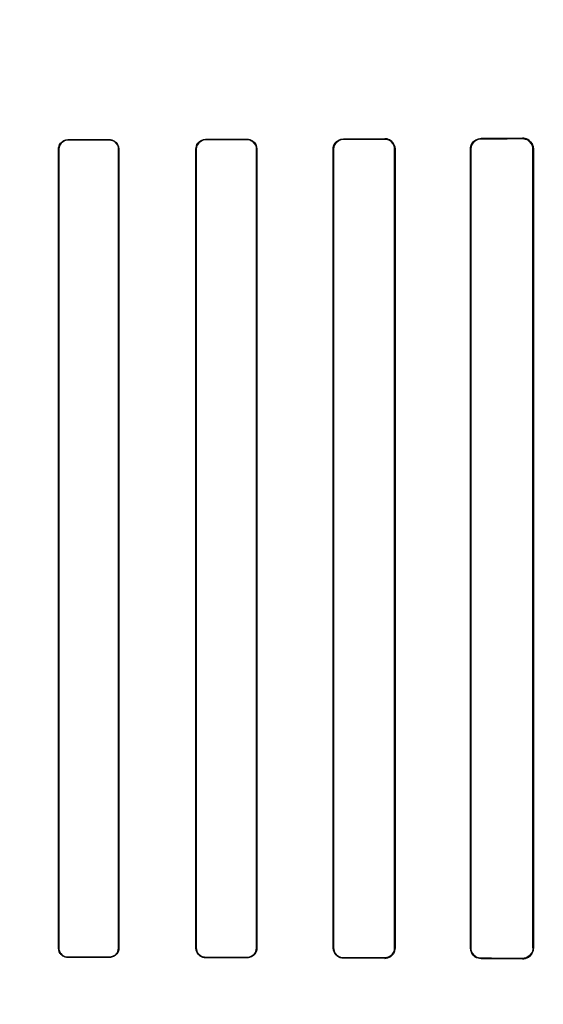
# Model space of a CAD drawing. Header units: millimetres. Extents: x 0 to 297, y 0 to 210.
# Tile 167 of 256: x 58.703 to 58.836, y 158.271 to 158.521. Entities that reach past the tile are written whole.
import ezdxf

# ---------------------------------------------------------------- set-up
doc = ezdxf.new("R2010")
doc.units = ezdxf.units.MM
doc.header["$LTSCALE"] = 16.335
doc.layers.get('0').update_dxf_attribs({"linetype": 'CONTINUOUS'})
for name, color, linetype in [('AXES_REF', 7, 'CONTINUOUS'), ('INTFCLR_1', 7, 'CONTINUOUS'), ('INTFCLR_72935', 7, 'CONTINUOUS')]:
    doc.layers.add(name, color=color, linetype=linetype)

msp = doc.modelspace()

# ---------------------------------------------------------------- linework, layer by layer
at = {"color": 7, "linetype": 'Continuous'}
for radius in [6.787079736, 6.7865, 6.743039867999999]:
    msp.add_circle((57.4637311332, 154.7114782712), radius, dxfattribs=at)
for radius, start, end in [(6.72, 278.2771290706, 261.7228709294), (6.874, 143.2753922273, 36.7246077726)]:
    msp.add_arc((57.4637311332, 154.7114782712), radius, start, end, dxfattribs=at)
at = {"layer": 'AXES_REF', "color": 9, "linetype": 'Continuous'}
for radius in [6.191158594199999, 4.150003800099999]:
    msp.add_circle((57.4637311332, 154.7114782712), radius, dxfattribs=at)
at = {"layer": 'INTFCLR_1', "color": 9, "linetype": 'Continuous'}
for p, q in [((58.71517683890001, 158.4903743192), (58.71517683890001, 158.4902897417)), ((58.7256768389, 158.4903108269), (58.7256768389, 158.4903970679)), ((58.7501768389, 158.4904572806), (58.7501768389, 158.4903663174)), ((58.7606768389, 158.4903930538), (58.7606768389, 158.4904864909)), ((58.7851768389, 158.4905640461), (58.7851768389, 158.4904633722)), ((58.7956768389, 158.4904973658), (58.7956768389, 158.4906019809)), ((58.8201768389, 158.4907045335), (58.8201768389, 158.4905876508)), ((58.8306768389, 158.490631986), (58.8306768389, 158.4907561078)), ((58.7128598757, 158.4879683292), (58.712775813, 158.4879683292)), ((58.7281111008, 158.4879683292), (58.7280242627, 158.4879683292)), ((58.7477846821, 158.4879683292), (58.7476944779, 158.4879683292)), ((58.76320236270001, 158.4879683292), (58.7631080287, 158.4879683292)), ((58.7826894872, 158.4879683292), (58.7825900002, 158.4879683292)), ((58.79832055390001, 158.4879683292), (58.7982144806, 158.4879683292)), ((58.81756795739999, 158.4879683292), (58.817453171, 158.4879683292)), ((58.8334793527, 158.4879683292), (58.8333524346, 158.4879683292)), ((58.712775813, 158.2849683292), (58.7128598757, 158.2849683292)), ((58.7280242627, 158.2849683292), (58.7281111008, 158.2849683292)), ((58.7476944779, 158.2849683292), (58.7477846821, 158.2849683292)), ((58.7631080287, 158.2849683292), (58.76320236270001, 158.2849683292)), ((58.7825900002, 158.2849683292), (58.7826894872, 158.2849683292)), ((58.7982144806, 158.2849683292), (58.79832055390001, 158.2849683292)), ((58.817453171, 158.2849683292), (58.81756795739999, 158.2849683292)), ((58.8333524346, 158.2849683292), (58.8334793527, 158.2849683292)), ((58.71517683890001, 158.2826469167), (58.71517683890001, 158.2825623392)), ((58.7256768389, 158.2825395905), (58.7256768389, 158.2826258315)), ((58.7501768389, 158.282570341), (58.7501768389, 158.2824793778)), ((58.7606768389, 158.2824501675), (58.7606768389, 158.2825436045)), ((58.7851768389, 158.2824732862), (58.7851768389, 158.2823726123)), ((58.7956768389, 158.2823346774), (58.7956768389, 158.2824392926)), ((58.8201768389, 158.2823490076), (58.8201768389, 158.2822321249)), ((58.8306768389, 158.2821805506), (58.8306768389, 158.2823046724))]:
    msp.add_line(p, q, dxfattribs=at)
at = {"layer": 'INTFCLR_1', "color": 6, "linetype": 'Continuous'}
for p, q in [((58.7127758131, 158.2849683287), (58.7127758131, 158.4879683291)), ((58.7128598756, 158.2849683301), (58.7128598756, 158.4879683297)), ((58.7280242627, 158.4879683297), (58.7280242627, 158.2849683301)), ((58.7281111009, 158.4879683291), (58.7281111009, 158.2849683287)), ((58.7476944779, 158.2849683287), (58.7476944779, 158.4879683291)), ((58.74778468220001, 158.2849683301), (58.74778468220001, 158.4879683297)), ((58.7631080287, 158.4879683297), (58.7631080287, 158.2849683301)), ((58.76320236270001, 158.4879683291), (58.76320236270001, 158.2849683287)), ((58.7825900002, 158.2849683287), (58.7825900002, 158.4879683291)), ((58.7826894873, 158.2849683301), (58.7826894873, 158.4879683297)), ((58.7982144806, 158.4879683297), (58.7982144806, 158.2849683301)), ((58.79832055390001, 158.4879683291), (58.79832055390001, 158.2849683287)), ((58.8174531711, 158.2849683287), (58.8174531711, 158.4879683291)), ((58.81756795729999, 158.2849683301), (58.81756795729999, 158.4879683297)), ((58.8333524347, 158.4879683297), (58.8333524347, 158.2849683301)), ((58.8334793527, 158.4879683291), (58.8334793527, 158.2849683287))]:
    msp.add_line(p, q, dxfattribs=at)
at = {"layer": 'INTFCLR_1', "color": 7, "linetype": 'Continuous'}
for points in [[(58.7965486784, 158.49045698), (58.79645897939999, 158.4904862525), (58.7963672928, 158.4905125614), (58.7962737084, 158.4905357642), (58.7961783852, 158.4905557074), (58.79608137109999, 158.4905722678), (58.7959825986, 158.4905853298), (58.7958821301, 158.4905947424), (58.7957801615, 158.4906003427), (58.7956768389, 158.4906019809)], [(58.8306768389, 158.490631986), (58.83077218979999, 158.4906306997), (58.8308683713, 158.4906259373), (58.830965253, 158.4906176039), (58.8310634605, 158.4906055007), (58.83116207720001, 158.4905895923), (58.83125868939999, 158.4905702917), (58.8313524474, 158.4905479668), (58.8314440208, 158.4905226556), (58.8315333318, 158.4904945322)], [(58.83152969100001, 158.2824409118), (58.8314421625, 158.2824134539), (58.8313526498, 158.2823887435), (58.8312612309, 158.2823669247), (58.8311680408, 158.2823481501), (58.8310731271, 158.2823325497), (58.8309764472, 158.2823202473), (58.8308780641, 158.2823113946), (58.83077815, 158.2823061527), (58.8306768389, 158.2823046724)]]:
    msp.add_lwpolyline(points, dxfattribs=at)
at = {"layer": 'INTFCLR_1', "color": 6, "linetype": 'Continuous'}
for centre, major_axis, ratio, start_param, end_param in [((58.5279268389, 158.4914683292), (0.3650864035, 0), 0.0034906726, -1.0322457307, -0.9983944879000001), ((58.5279268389, 158.4914683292), (0.3860864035, 0), 0.0034906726, -1.0644388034, -1.0330623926), ((58.5279268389, 158.4914683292), (0.3650864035, 0), 0.0034906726, -0.9162996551, -0.8795209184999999), ((58.5279268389, 158.4914683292), (0.3860864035, 0), 0.0034906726, -0.9573995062, -0.9237350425), ((58.5279268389, 158.4914683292), (0.3650864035, 0), 0.0034906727, -0.7888979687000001, -0.7475038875), ((58.5279268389, 158.4914683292), (0.3860864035, 0), 0.0034906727, -0.8415583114, -0.8044638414), ((58.5279268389, 158.4914683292), (0.3650864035, 0), 0.0034906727, -0.642674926, -0.5930216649), ((58.5279268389, 158.4914683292), (0.3860864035, 0), 0.0034906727, -0.7121557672, -0.6694696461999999), ((58.5279268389, 158.2814683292), (0.3860864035, 0), 0.0034906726, 1.0330623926, 1.0644388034), ((58.5279268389, 158.2814683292), (0.3650864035, 0), 0.0034906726, 0.9983944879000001, 1.0322457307), ((58.5279268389, 158.2814683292), (0.3860864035, 0), 0.0034906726, 0.9237350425, 0.9573995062), ((58.5279268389, 158.2814683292), (0.3650864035, 0), 0.0034906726, 0.8795209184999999, 0.9162996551), ((58.5279268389, 158.2814683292), (0.3860864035, 0), 0.0034906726, 0.8044638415, 0.8415583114), ((58.5279268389, 158.2814683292), (0.3650864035, 0), 0.0034906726, 0.7475038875, 0.7888979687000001), ((58.5279268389, 158.2814683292), (0.3860864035, 0), 0.0034906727, 0.6694696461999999, 0.7121557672), ((58.5279268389, 158.2814683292), (0.3650864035, 0), 0.0034906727, 0.5930216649, 0.642674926)]:
    msp.add_ellipse(centre, major_axis=major_axis, ratio=ratio, start_param=start_param, end_param=end_param, dxfattribs=at)
for points, knots in [([(58.7127758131, 158.4879683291), (58.7127758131, 158.4884873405), (58.7131831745, 158.4897460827), (58.7144722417, 158.4903728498), (58.7151768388, 158.4903743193)], [0, 0, 0, 0, 0.4241640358, 1, 1, 1, 1]), ([(58.7128598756, 158.4879683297), (58.7128598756, 158.4884724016), (58.7132564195, 158.4896877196), (58.7145000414, 158.4902884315), (58.7151768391, 158.4902897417)], [0, 0, 0, 0, 0.4268645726, 1, 1, 1, 1]), ([(58.7256768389, 158.490397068), (58.72612802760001, 158.4903980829), (58.7273869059, 158.4900641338), (58.7281111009, 158.4887504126), (58.7281111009, 158.4879683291)], [0, 0, 0, 0, 0.3658474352, 1, 1, 1, 1]), ([(58.7256768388, 158.4903108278), (58.7262441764, 158.4903120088), (58.7274863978, 158.4898493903), (58.7280242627, 158.488597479), (58.7280242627, 158.4879683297)], [0, 0, 0, 0, 0.4741700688, 1, 1, 1, 1]), ([(58.7476944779, 158.4879683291), (58.7476944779, 158.4884903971), (58.748100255, 158.4897888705), (58.7494343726, 158.4904552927), (58.750176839, 158.4904572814)], [0, 0, 0, 0, 0.4128530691, 1, 1, 1, 1]), ([(58.74778468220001, 158.4879683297), (58.74778468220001, 158.4884765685), (58.7481811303, 158.4897288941), (58.7494662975, 158.4903645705), (58.750176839, 158.4903663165)], [0, 0, 0, 0, 0.4170053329, 1, 1, 1, 1]), ([(58.7606768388, 158.4904864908), (58.7611626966, 158.4904878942), (58.7624728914, 158.4901245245), (58.76320236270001, 158.4887631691), (58.76320236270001, 158.4879683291)], [0, 0, 0, 0, 0.3793706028, 1, 1, 1, 1]), ([(58.7606768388, 158.4903930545), (58.7611375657, 158.4903942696), (58.7623972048, 158.4900511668), (58.7631080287, 158.4887400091), (58.7631080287, 158.4879683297)], [0, 0, 0, 0, 0.3738441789, 1, 1, 1, 1]), ([(58.7825900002, 158.4879683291), (58.7825900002, 158.4884863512), (58.78298429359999, 158.4898349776), (58.7843781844, 158.4905612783), (58.7851768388, 158.4905640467)], [0, 0, 0, 0, 0.3934301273, 1, 1, 1, 1]), ([(58.7826894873, 158.4879683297), (58.7826894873, 158.4884779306), (58.7830819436, 158.4897762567), (58.7844199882, 158.4904610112), (58.7851768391, 158.4904633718)], [0, 0, 0, 0, 0.4023835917, 1, 1, 1, 1]), ([(58.795676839, 158.4904973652), (58.7961840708, 158.4904990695), (58.7975046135, 158.4901146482), (58.7982144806, 158.4887490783), (58.7982144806, 158.4879683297)], [0, 0, 0, 0, 0.393820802, 1, 1, 1, 1]), ([(58.8174531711, 158.4879683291), (58.8174531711, 158.4884647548), (58.8178194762, 158.4898739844), (58.8192903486, 158.490700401), (58.8201768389, 158.490704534)], [0, 0, 0, 0, 0.3589677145, 1, 1, 1, 1]), ([(58.81756795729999, 158.4879683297), (58.81756795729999, 158.488463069), (58.8179379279, 158.489817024), (58.81934557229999, 158.4905842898), (58.820176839, 158.490587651)], [0, 0, 0, 0, 0.3731029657, 1, 1, 1, 1]), ([(58.8306768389, 158.4907561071), (58.83121656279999, 158.4907589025), (58.8326705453, 158.4903580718), (58.8334793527, 158.4888485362), (58.8334793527, 158.4879683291)], [0, 0, 0, 0, 0.3801089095, 1, 1, 1, 1]), ([(58.7151768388, 158.2825623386), (58.7145966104, 158.2825635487), (58.7133263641, 158.2830402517), (58.7127758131, 158.2843227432), (58.7127758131, 158.2849683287)], [0, 0, 0, 0, 0.4733419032, 1, 1, 1, 1]), ([(58.7151768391, 158.2826469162), (58.71470323, 158.2826478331), (58.7134948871, 158.2830143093), (58.7128598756, 158.2842627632), (58.7128598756, 158.2849683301)], [0, 0, 0, 0, 0.4016445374, 1, 1, 1, 1]), ([(58.7280242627, 158.2849683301), (58.7280242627, 158.2844634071), (58.7276273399, 158.2832349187), (58.7263661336, 158.2826243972), (58.7256768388, 158.2826258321)], [0, 0, 0, 0, 0.4228059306, 1, 1, 1, 1]), ([(58.7281111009, 158.2849683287), (58.7281111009, 158.2844490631), (58.7277040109, 158.2831761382), (58.726395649, 158.2825379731), (58.7256768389, 158.2825395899)], [0, 0, 0, 0, 0.4194128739, 1, 1, 1, 1]), ([(58.750176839, 158.2824793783), (58.7497055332, 158.2824806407), (58.7484188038, 158.2828372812), (58.7476944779, 158.2841785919), (58.7476944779, 158.2849683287)], [0, 0, 0, 0, 0.3737437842, 1, 1, 1, 1]), ([(58.750176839, 158.2825703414), (58.7497283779, 158.2825714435), (58.7484897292, 158.2829092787), (58.74778468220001, 158.2842021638), (58.74778468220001, 158.2849683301)], [0, 0, 0, 0, 0.3692177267, 1, 1, 1, 1]), ([(58.7631080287, 158.2849683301), (58.7631080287, 158.2844596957), (58.76271178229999, 158.2831907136), (58.7614039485, 158.2825416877), (58.7606768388, 158.2825436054)], [0, 0, 0, 0, 0.4116008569, 1, 1, 1, 1]), ([(58.76320236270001, 158.2849683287), (58.76320236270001, 158.2844483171), (58.76279937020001, 158.2831320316), (58.7614398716, 158.2824479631), (58.7606768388, 158.2824501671)], [0, 0, 0, 0, 0.4052940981, 1, 1, 1, 1]), ([(58.7851768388, 158.2823726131), (58.78465731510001, 158.2823744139), (58.7833103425, 158.2827759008), (58.7825900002, 158.2841712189), (58.7825900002, 158.2849683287)], [0, 0, 0, 0, 0.394586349, 1, 1, 1, 1]), ([(58.7851768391, 158.2824732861), (58.7846582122, 158.2824749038), (58.783358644, 158.2828797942), (58.7826894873, 158.2842198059), (58.7826894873, 158.2849683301)], [0, 0, 0, 0, 0.4092869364, 1, 1, 1, 1]), ([(58.7982144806, 158.2849683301), (58.7982144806, 158.2844626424), (58.7978282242, 158.2831431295), (58.7964591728, 158.2824366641), (58.795676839, 158.2824392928)], [0, 0, 0, 0, 0.392606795, 1, 1, 1, 1]), ([(58.79832055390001, 158.2849683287), (58.79832055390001, 158.2844644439), (58.79794093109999, 158.2830953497), (58.7965127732, 158.2823315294), (58.795676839, 158.2823346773)], [0, 0, 0, 0, 0.3760826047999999, 1, 1, 1, 1]), ([(58.8201768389, 158.2822321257), (58.8196722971, 158.282234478), (58.8182629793, 158.2826151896), (58.8174531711, 158.2840892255), (58.8174531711, 158.2849683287)], [0, 0, 0, 0, 0.3646493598, 1, 1, 1, 1]), ([(58.820176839, 158.282349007), (58.8197123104, 158.2823508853), (58.8183666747, 158.2826966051), (58.81756795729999, 158.2841095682), (58.81756795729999, 158.2849683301)], [0, 0, 0, 0, 0.3510423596, 1, 1, 1, 1]), ([(58.8334793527, 158.2849683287), (58.8334793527, 158.2844866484), (58.83312806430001, 158.2830482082), (58.8316097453, 158.2821757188), (58.8306768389, 158.2821805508)], [0, 0, 0, 0, 0.3405065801, 1, 1, 1, 1])]:
    msp.add_open_spline(points, degree=3, knots=knots, dxfattribs=at)
at = {"layer": 'INTFCLR_1', "color": 7, "linetype": 'Continuous'}
for points, knots in [([(58.795676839, 158.4906019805), (58.7962158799, 158.4905984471), (58.7975922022, 158.4901973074), (58.7983261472, 158.4887716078), (58.79832055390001, 158.4879683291)], [0, 0, 0, 0, 0.4015735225, 1, 1, 1, 1]), ([(58.830676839, 158.4906319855), (58.8311779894, 158.4906250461), (58.8325614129, 158.4902718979), (58.83335664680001, 158.4888219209), (58.8333524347, 158.4879683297)], [0, 0, 0, 0, 0.369942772, 1, 1, 1, 1]), ([(58.8333524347, 158.2849683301), (58.83335258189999, 158.284505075), (58.8330140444, 158.2831256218), (58.8315647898, 158.2823195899), (58.830676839, 158.2823046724)], [0, 0, 0, 0, 0.3428139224, 1, 1, 1, 1]), ([(58.8333524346, 158.2849683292), (58.8333524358, 158.2844863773), (58.8330496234, 158.2833757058), (58.8321073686, 158.2826331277), (58.83152969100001, 158.2824409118)], [0, 0, 0, 0, 0.4418459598, 1, 1, 1, 1])]:
    msp.add_open_spline(points, degree=3, knots=knots, dxfattribs=at)
at = {"layer": 'INTFCLR_72935', "color": 9, "linetype": 'Continuous'}
for p, q in [((58.71517683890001, 158.4902897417), (58.71517683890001, 158.4903743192)), ((58.7256768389, 158.4903970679), (58.7256768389, 158.4903108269)), ((58.7501768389, 158.4903663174), (58.7501768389, 158.4904572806)), ((58.7606768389, 158.4904864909), (58.7606768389, 158.4903930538)), ((58.7851768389, 158.4904633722), (58.7851768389, 158.4905640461)), ((58.7956768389, 158.4906019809), (58.7956768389, 158.4904973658)), ((58.8201768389, 158.4905876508), (58.8201768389, 158.4907045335)), ((58.8306768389, 158.4907561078), (58.8306768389, 158.490631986)), ((58.712775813, 158.4879683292), (58.7128598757, 158.4879683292)), ((58.7280242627, 158.4879683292), (58.7281111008, 158.4879683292)), ((58.7476944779, 158.4879683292), (58.7477846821, 158.4879683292)), ((58.7631080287, 158.4879683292), (58.76320236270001, 158.4879683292)), ((58.7825900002, 158.4879683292), (58.7826894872, 158.4879683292)), ((58.7982144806, 158.4879683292), (58.79832055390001, 158.4879683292)), ((58.817453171, 158.4879683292), (58.81756795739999, 158.4879683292)), ((58.8333524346, 158.4879683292), (58.8334793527, 158.4879683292)), ((58.7128598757, 158.2849683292), (58.712775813, 158.2849683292)), ((58.7281111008, 158.2849683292), (58.7280242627, 158.2849683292)), ((58.7477846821, 158.2849683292), (58.7476944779, 158.2849683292)), ((58.76320236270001, 158.2849683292), (58.7631080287, 158.2849683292)), ((58.7826894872, 158.2849683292), (58.7825900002, 158.2849683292)), ((58.79832055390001, 158.2849683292), (58.7982144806, 158.2849683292)), ((58.81756795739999, 158.2849683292), (58.817453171, 158.2849683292)), ((58.8334793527, 158.2849683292), (58.8333524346, 158.2849683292)), ((58.71517683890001, 158.2825623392), (58.71517683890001, 158.2826469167)), ((58.7256768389, 158.2826258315), (58.7256768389, 158.2825395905)), ((58.7501768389, 158.2824793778), (58.7501768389, 158.282570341)), ((58.7606768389, 158.2825436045), (58.7606768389, 158.2824501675)), ((58.7851768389, 158.2823726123), (58.7851768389, 158.2824732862)), ((58.7956768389, 158.2824392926), (58.7956768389, 158.2823346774)), ((58.8201768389, 158.2822321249), (58.8201768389, 158.2823490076)), ((58.8306768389, 158.2823046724), (58.8306768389, 158.2821805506))]:
    msp.add_line(p, q, dxfattribs=at)
at = {"layer": 'INTFCLR_72935', "color": 6, "linetype": 'Continuous'}
for p, q in [((58.7127758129, 158.4879683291), (58.7127758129, 158.2849683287)), ((58.7128598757, 158.4879683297), (58.7128598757, 158.2849683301)), ((58.7280242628, 158.2849683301), (58.7280242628, 158.4879683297)), ((58.7281111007, 158.2849683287), (58.7281111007, 158.4879683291)), ((58.7476944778, 158.4879683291), (58.7476944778, 158.2849683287)), ((58.747784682, 158.4879683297), (58.747784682, 158.2849683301)), ((58.76310802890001, 158.2849683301), (58.76310802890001, 158.4879683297)), ((58.76320236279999, 158.2849683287), (58.76320236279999, 158.4879683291)), ((58.7825900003, 158.4879683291), (58.7825900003, 158.2849683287)), ((58.7826894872, 158.4879683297), (58.7826894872, 158.2849683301)), ((58.7982144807, 158.2849683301), (58.7982144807, 158.4879683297)), ((58.79832055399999, 158.2849683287), (58.79832055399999, 158.4879683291)), ((58.817453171, 158.4879683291), (58.817453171, 158.2849683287)), ((58.81756795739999, 158.4879683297), (58.81756795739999, 158.2849683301)), ((58.8333524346, 158.2849683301), (58.8333524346, 158.4879683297)), ((58.8334793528, 158.2849683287), (58.8334793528, 158.4879683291))]:
    msp.add_line(p, q, dxfattribs=at)
at = {"layer": 'INTFCLR_72935', "color": 7, "linetype": 'Continuous'}
msp.add_lwpolyline([(58.7965486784, 158.2824796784), (58.79645897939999, 158.2824504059), (58.7963672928, 158.282424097), (58.7962737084, 158.2824008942), (58.7961783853, 158.2823809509), (58.79608137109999, 158.2823643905), (58.7959825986, 158.2823513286), (58.7958821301, 158.282341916), (58.7957801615, 158.2823363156), (58.7956768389, 158.2823346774)], dxfattribs=at)
at = {"layer": 'INTFCLR_72935', "color": 6, "linetype": 'Continuous'}
for centre, major_axis, ratio, start_param, end_param in [((58.5279268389, 158.4914683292), (0.3650864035, 0), 0.0034906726, -1.0322457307, -0.9983944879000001), ((58.5279268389, 158.4914683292), (0.3860864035, 0), 0.0034906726, -1.0644388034, -1.0330623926), ((58.5279268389, 158.4914683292), (0.3650864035, 0), 0.0034906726, -0.9162996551, -0.8795209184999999), ((58.5279268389, 158.4914683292), (0.3860864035, 0), 0.0034906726, -0.9573995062, -0.9237350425), ((58.5279268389, 158.4914683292), (0.3650864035, 0), 0.0034906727, -0.7888979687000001, -0.7475038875), ((58.5279268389, 158.4914683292), (0.3860864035, 0), 0.0034906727, -0.8415583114, -0.8044638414), ((58.5279268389, 158.4914683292), (0.3650864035, 0), 0.0034906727, -0.642674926, -0.5930216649), ((58.5279268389, 158.4914683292), (0.3860864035, 0), 0.0034906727, -0.7121557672, -0.6694696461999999), ((58.5279268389, 158.2814683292), (0.3860864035, 0), 0.0034906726, 1.0330623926, 1.0644388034), ((58.5279268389, 158.2814683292), (0.3650864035, 0), 0.0034906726, 0.9983944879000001, 1.0322457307), ((58.5279268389, 158.2814683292), (0.3860864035, 0), 0.0034906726, 0.9237350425, 0.9573995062), ((58.5279268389, 158.2814683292), (0.3650864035, 0), 0.0034906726, 0.8795209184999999, 0.9162996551), ((58.5279268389, 158.2814683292), (0.3860864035, 0), 0.0034906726, 0.8044638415, 0.8415583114), ((58.5279268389, 158.2814683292), (0.3650864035, 0), 0.0034906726, 0.7475038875, 0.7888979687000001), ((58.5279268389, 158.2814683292), (0.3860864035, 0), 0.0034906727, 0.6694696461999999, 0.7121557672), ((58.5279268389, 158.2814683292), (0.3650864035, 0), 0.0034906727, 0.5930216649, 0.642674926)]:
    msp.add_ellipse(centre, major_axis=major_axis, ratio=ratio, start_param=start_param, end_param=end_param, dxfattribs=at)
for points, knots in [([(58.7127758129, 158.4879683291), (58.7127758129, 158.4884895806), (58.7131849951, 158.4897491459), (58.714474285, 158.4903728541), (58.71517683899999, 158.4903743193)], [0, 0, 0, 0, 0.4259261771, 1, 1, 1, 1]), ([(58.71517683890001, 158.4902897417), (58.7146942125, 158.4902888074), (58.71348381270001, 158.4899131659), (58.7128598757, 158.4886654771), (58.7128598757, 158.4879683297)], [0, 0, 0, 0, 0.4090843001, 1, 1, 1, 1]), ([(58.72567683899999, 158.490397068), (58.7261412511, 158.4903981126), (58.7274033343, 158.4900512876), (58.7281111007, 158.4887383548), (58.7281111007, 158.4879683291)], [0, 0, 0, 0, 0.3762140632, 1, 1, 1, 1]), ([(58.7280242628, 158.4879683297), (58.7280242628, 158.4884779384), (58.7276228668, 158.4897077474), (58.7263617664, 158.4903122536), (58.7256768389, 158.4903108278)], [0, 0, 0, 0, 0.4266158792, 1, 1, 1, 1]), ([(58.7476944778, 158.4879683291), (58.7476944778, 158.4884888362), (58.7480978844, 158.489787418), (58.7494327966, 158.4904552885), (58.7501768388, 158.4904572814)], [0, 0, 0, 0, 0.4116138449, 1, 1, 1, 1]), ([(58.7501768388, 158.4903663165), (58.7497164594, 158.4903651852), (58.7484750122, 158.4900157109), (58.747784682, 158.4887235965), (58.747784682, 158.4879683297)], [0, 0, 0, 0, 0.3787123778, 1, 1, 1, 1]), ([(58.7606768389, 158.4904864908), (58.7611734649, 158.4904879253), (58.7624861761, 158.4901137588), (58.76320236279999, 158.4887532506), (58.76320236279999, 158.4879683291)], [0, 0, 0, 0, 0.387521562, 1, 1, 1, 1]), ([(58.76310802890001, 158.4879683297), (58.76310802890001, 158.4884771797), (58.76271224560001, 158.4897466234), (58.761403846, 158.4903949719), (58.7606768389, 158.4903930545)], [0, 0, 0, 0, 0.411737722, 1, 1, 1, 1]), ([(58.7825900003, 158.4879683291), (58.7825900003, 158.488483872), (58.7829823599, 158.4898316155), (58.7843759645, 158.4905612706), (58.78517683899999, 158.4905640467)], [0, 0, 0, 0, 0.3916242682, 1, 1, 1, 1]), ([(58.7851768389, 158.4904633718), (58.78467939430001, 158.4904618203), (58.7833844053, 158.4900787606), (58.7826894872, 158.4887366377), (58.7826894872, 158.4879683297)], [0, 0, 0, 0, 0.3930041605, 1, 1, 1, 1]), ([(58.79832055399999, 158.4879683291), (58.79832055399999, 158.4884722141), (58.79794093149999, 158.4898413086), (58.79651277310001, 158.4906051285), (58.7956768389, 158.4906019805)], [0, 0, 0, 0, 0.3760826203, 1, 1, 1, 1]), ([(58.7982144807, 158.4879683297), (58.7982144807, 158.4884738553), (58.7978277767, 158.4897929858), (58.7964592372, 158.4904999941), (58.7956768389, 158.4904973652)], [0, 0, 0, 0, 0.392510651, 1, 1, 1, 1]), ([(58.817453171, 158.4879683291), (58.817453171, 158.4884352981), (58.8177911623, 158.4898376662), (58.81926378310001, 158.4907002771), (58.820176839, 158.490704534)], [0, 0, 0, 0, 0.3383747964, 1, 1, 1, 1]), ([(58.8201768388, 158.490587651), (58.81971235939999, 158.4905857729), (58.8183667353, 158.4902401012), (58.81756795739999, 158.4888271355), (58.81756795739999, 158.4879683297)], [0, 0, 0, 0, 0.3510066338, 1, 1, 1, 1]), ([(58.8334793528, 158.4879683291), (58.8334793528, 158.4884500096), (58.83312806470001, 158.4898884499), (58.8316097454, 158.490760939), (58.830676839, 158.4907561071)], [0, 0, 0, 0, 0.340506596, 1, 1, 1, 1]), ([(58.8333524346, 158.4879683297), (58.8333524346, 158.488455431), (58.8329908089, 158.4898354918), (58.8315433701, 158.4906358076), (58.8306768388, 158.4906319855)], [0, 0, 0, 0, 0.3598452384, 1, 1, 1, 1]), ([(58.71517683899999, 158.2825623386), (58.71472495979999, 158.282563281), (58.7134812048, 158.2829034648), (58.7127758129, 158.2842010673), (58.7127758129, 158.2849683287)], [0, 0, 0, 0, 0.3706543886, 1, 1, 1, 1]), ([(58.7128598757, 158.2849683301), (58.7128598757, 158.2844611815), (58.713259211, 158.2832449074), (58.7145028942, 158.2826482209), (58.71517683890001, 158.2826469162)], [0, 0, 0, 0, 0.4293886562, 1, 1, 1, 1]), ([(58.7256768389, 158.2826258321), (58.7262441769, 158.282624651), (58.7274863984, 158.28308727), (58.7280242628, 158.2843391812), (58.7280242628, 158.2849683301)], [0, 0, 0, 0, 0.4741703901, 1, 1, 1, 1]), ([(58.7281111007, 158.2849683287), (58.7281111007, 158.2844452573), (58.7277005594, 158.2831711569), (58.7263921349, 158.282537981), (58.72567683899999, 158.2825395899)], [0, 0, 0, 0, 0.4223873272, 1, 1, 1, 1]), ([(58.7501768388, 158.2824793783), (58.7496934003, 158.2824806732), (58.7484038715, 158.2828492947), (58.7476944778, 158.284189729), (58.7476944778, 158.2849683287)], [0, 0, 0, 0, 0.3830625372, 1, 1, 1, 1]), ([(58.747784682, 158.2849683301), (58.747784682, 158.2844598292), (58.7481807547, 158.2832070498), (58.7494664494, 158.2825720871), (58.7501768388, 158.2825703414)], [0, 0, 0, 0, 0.4171827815, 1, 1, 1, 1]), ([(58.7606768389, 158.2825436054), (58.76114987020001, 158.2825423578), (58.762412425, 158.282897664), (58.76310802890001, 158.2842079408), (58.76310802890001, 158.2849683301)], [0, 0, 0, 0, 0.3835125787, 1, 1, 1, 1]), ([(58.76320236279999, 158.2849683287), (58.76320236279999, 158.2844487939), (58.7628006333, 158.2831321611), (58.7614404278, 158.2824479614), (58.7606768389, 158.2824501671)], [0, 0, 0, 0, 0.4048974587, 1, 1, 1, 1]), ([(58.78517683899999, 158.2823726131), (58.78464898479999, 158.2823744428), (58.7832999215, 158.2827839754), (58.7825900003, 158.2841789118), (58.7825900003, 158.2849683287)], [0, 0, 0, 0, 0.4007193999, 1, 1, 1, 1]), ([(58.7826894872, 158.2849683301), (58.7826894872, 158.2844613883), (58.7830783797, 158.2831631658), (58.784417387, 158.2824756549), (58.7851768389, 158.2824732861)], [0, 0, 0, 0, 0.4003023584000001, 1, 1, 1, 1]), ([(58.7956768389, 158.2824392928), (58.7961904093, 158.2824375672), (58.79751267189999, 158.2828279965), (58.7982144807, 158.2841934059), (58.7982144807, 158.2849683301)], [0, 0, 0, 0, 0.3985830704, 1, 1, 1, 1]), ([(58.820176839, 158.2822321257), (58.8196616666, 158.2822345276), (58.8182500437, 158.2826258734), (58.817453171, 158.2840989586), (58.817453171, 158.2849683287)], [0, 0, 0, 0, 0.3720910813, 1, 1, 1, 1]), ([(58.81756795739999, 158.2849683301), (58.81756795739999, 158.2844735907), (58.81793792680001, 158.2831196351), (58.81934557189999, 158.2823523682), (58.8201768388, 158.282349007)], [0, 0, 0, 0, 0.373102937, 1, 1, 1, 1]), ([(58.8333524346, 158.2849683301), (58.8333524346, 158.284481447), (58.83299102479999, 158.2831014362), (58.8315435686, 158.2823008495), (58.8306768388, 158.2823046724)], [0, 0, 0, 0, 0.3596893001, 1, 1, 1, 1]), ([(58.830676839, 158.2821805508), (58.8312165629, 158.2821777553), (58.8326705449, 158.2825785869), (58.8334793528, 158.2840881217), (58.8334793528, 158.2849683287)], [0, 0, 0, 0, 0.3801089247, 1, 1, 1, 1])]:
    msp.add_open_spline(points, degree=3, knots=knots, dxfattribs=at)
at = {"layer": 'INTFCLR_72935', "color": 7, "linetype": 'Continuous'}
msp.add_open_spline([(58.7956768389, 158.2823346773), (58.7962158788, 158.2823382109), (58.79759219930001, 158.2827393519), (58.7983261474, 158.2841650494), (58.79832055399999, 158.2849683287)], degree=3, knots=[0, 0, 0, 0, 0.401572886, 1, 1, 1, 1], dxfattribs=at)

doc.saveas('drawing.dxf')
